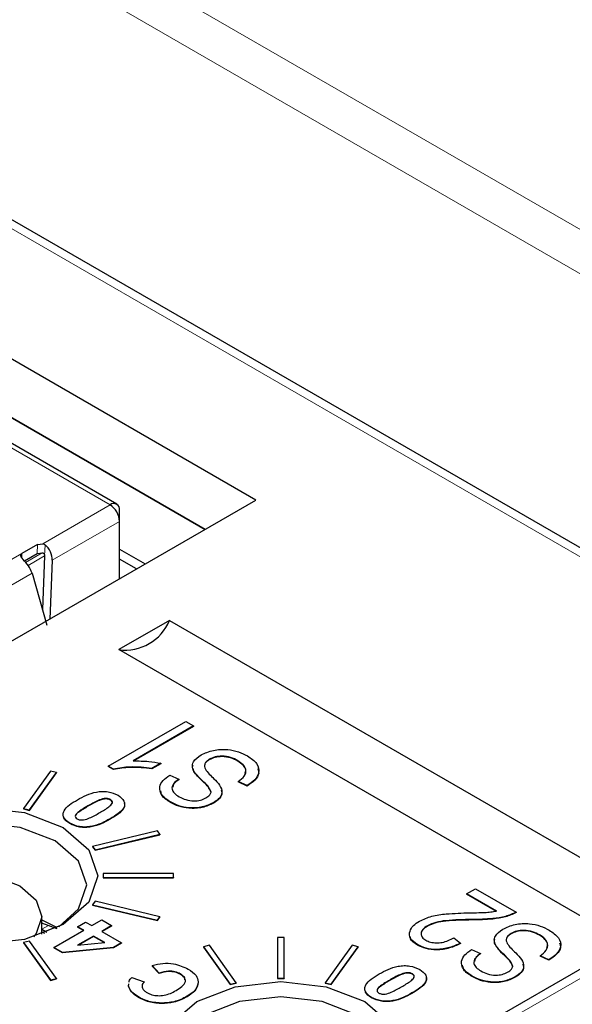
# Paper-space layout 'Blatt2' of a CAD drawing. Header units: millimetres. Extents: x 5 to 418, y 2 to 292.
# Tile 43 of 76: x 127.47 to 131.56, y 200.06 to 207.35. Entities that reach past the tile are written whole.
import ezdxf

# ---------------------------------------------------------------- set-up
doc = ezdxf.new("R2010")
doc.units = ezdxf.units.MM

psp = doc.layouts.new('Blatt2')

# ---------------------------------------------------------------- linework, layer by layer
at = {"color": 7, "linetype": 'Continuous', "lineweight": 18}
for p, q in [((103.4687, 222.0467), (134.2985, 204.249)), ((134.1559, 204.0047), (103.3285, 221.801)), ((134.4086, 201.7612), (101.5106, 220.7527)), ((126.1884, 204.8828), (128.1339, 203.7597)), ((127.6352, 203.4718), (128.1339, 203.7597)), ((127.7061, 203.3494), (128.2047, 203.6372)), ((127.5937, 203.3988), (127.5965, 203.4658)), ((127.6496, 203.3821), (127.653, 203.4641)), ((126.8625, 203.042), (127.4821, 203.3997)), ((127.4821, 203.3997), (127.4821, 203.3657)), ((127.6323, 203.4048), (127.5089, 203.3335)), ((127.5268, 203.3112), (127.6496, 203.3821)), ((127.0004, 202.9318), (127.5574, 203.2534)), ((134.1523, 201.7181), (124.6003, 196.2039)), ((128.8297, 201.7064), (128.8297, 201.7031)), ((127.9706, 201.531), (127.9706, 201.5277)), ((128.1351, 201.4351), (128.1351, 201.4319)), ((130.8156, 200.6889), (130.8156, 200.6856)), ((127.678, 200.6452), (127.6297, 200.6173)), ((131.0641, 200.4165), (131.0641, 200.4132)), ((130.205, 200.2411), (130.205, 200.2378)), ((130.3696, 200.1452), (130.3696, 200.142))]:
    psp.add_line(p, q, dxfattribs=at)
at = {"color": 7, "linetype": 'Continuous', "lineweight": 25}
for p, q in [((134.4086, 201.8288), (101.6106, 220.7627)), ((129.2143, 203.7955), (119.9653, 209.1348)), ((128.8376, 203.5781), (119.9653, 208.6999)), ((119.9653, 208.6999), (128.8376, 203.5781)), ((128.1839, 203.7646), (126.2412, 204.8862)), ((124.406, 201.0197), (129.2143, 203.7955)), ((128.2047, 203.6372), (128.2047, 203.7189)), ((128.2047, 203.2126), (128.2047, 203.6372)), ((127.5965, 203.4658), (127.4821, 203.3997)), ((127.5965, 203.4658), (127.6352, 203.4718)), ((128.2047, 203.4311), (128.3939, 203.3219)), ((127.4999, 203.3447), (127.5937, 203.3988)), ((127.5937, 203.3988), (127.6323, 203.4048)), ((127.6496, 203.3821), (127.6328, 202.9859)), ((128.3302, 203.2851), (128.2047, 203.3576)), ((127.7061, 203.3494), (127.6878, 202.9142)), ((127.5574, 203.2534), (127.6659, 202.8688)), ((128.5742, 202.9035), (128.2001, 202.6875)), ((128.5742, 202.9035), (132.3313, 200.7346)), ((131.9571, 200.5186), (128.2001, 202.6875)), ((128.1209, 201.8253), (128.694, 202.1561)), ((128.7527, 202.1222), (128.3046, 201.8635)), ((128.7527, 202.1189), (128.31, 201.8633)), ((128.694, 202.1561), (128.7527, 202.1222)), ((128.7527, 202.1222), (128.7527, 202.1189)), ((128.159, 201.8033), (128.1209, 201.8253)), ((128.1209, 201.8253), (128.1209, 201.822)), ((128.5103, 201.8465), (128.4442, 201.8083)), ((128.5103, 201.8432), (128.4442, 201.8051)), ((128.5103, 201.8465), (128.5103, 201.8432)), ((128.8689, 201.8754), (128.8689, 201.8721)), ((129.0801, 201.8653), (129.0801, 201.862)), ((127.6926, 201.7881), (127.4936, 201.5108)), ((127.5379, 201.5002), (127.7369, 201.7775)), ((127.5379, 201.4969), (127.7369, 201.7743)), ((127.7369, 201.7775), (127.6926, 201.7881)), ((127.7369, 201.7775), (127.7369, 201.7743)), ((128.159, 201.8), (128.1209, 201.822)), ((128.159, 201.8033), (128.159, 201.8)), ((128.4442, 201.8083), (128.4442, 201.8051)), ((128.5764, 201.7574), (128.6425, 201.7277)), ((128.7605, 201.78), (128.7605, 201.7767)), ((134.0522, 201.728), (124.5028, 196.2152)), ((128.6425, 201.7277), (128.6425, 201.7245)), ((129.1495, 201.6811), (129.0833, 201.7108)), ((129.0833, 201.7108), (129.0833, 201.7075)), ((129.1495, 201.6778), (129.0833, 201.7075)), ((129.1495, 201.6811), (129.1495, 201.6778)), ((128.138, 201.5773), (128.138, 201.574)), ((128.5812, 201.5596), (128.5812, 201.5563)), ((128.9004, 201.5543), (128.9004, 201.551)), ((127.4936, 201.5108), (127.4936, 201.5075)), ((127.4936, 201.5108), (127.5379, 201.5002)), ((127.4936, 201.5075), (127.5379, 201.4969)), ((127.5379, 201.5002), (127.5379, 201.4969)), ((127.8351, 201.4023), (127.8351, 201.399)), ((128.4849, 201.3457), (128.0045, 201.2309)), ((128.0228, 201.2053), (128.5033, 201.3201)), ((128.0228, 201.202), (128.5033, 201.3169)), ((128.5033, 201.3201), (128.4849, 201.3457)), ((128.5033, 201.3201), (128.5033, 201.3169)), ((128.0045, 201.2309), (128.0228, 201.2053)), ((128.0045, 201.2309), (128.0045, 201.2276)), ((128.0045, 201.2276), (128.0228, 201.202)), ((128.0228, 201.2053), (128.0228, 201.202)), ((128.0837, 201.0287), (128.0837, 201.001)), ((128.6037, 201.0287), (128.0837, 201.0287)), ((128.6037, 201.001), (128.6037, 201.0287)), ((128.0837, 201.001), (128.0837, 200.9977)), ((128.0837, 201.001), (128.6037, 201.001)), ((128.0837, 200.9977), (128.6037, 200.9977)), ((128.6037, 201.001), (128.6037, 200.9977)), ((130.7742, 200.8789), (130.8403, 200.9171)), ((130.9945, 200.7517), (130.7742, 200.8789)), ((130.7742, 200.8789), (130.7742, 200.8756)), ((130.8403, 200.9171), (131.1415, 200.7432)), ((128.0228, 200.8244), (128.0045, 200.7988)), ((128.5033, 200.7095), (128.0228, 200.8244)), ((130.9945, 200.7484), (130.7742, 200.8756)), ((128.0045, 200.7988), (128.4849, 200.6839)), ((128.0045, 200.7988), (128.0045, 200.7955)), ((128.0045, 200.7955), (128.4849, 200.6806)), ((131.1415, 200.7432), (131.1415, 200.7399)), ((127.6297, 200.5806), (127.6297, 200.7092)), ((127.7425, 200.6202), (127.6297, 200.6612)), ((127.8932, 200.6359), (127.9529, 200.6703)), ((127.9529, 200.6703), (127.9988, 200.6438)), ((127.9988, 200.6438), (128.0723, 200.6862)), ((128.0723, 200.6862), (128.1457, 200.6438)), ((128.4849, 200.6839), (128.5033, 200.7095)), ((128.4849, 200.6806), (128.5033, 200.7062)), ((128.4849, 200.6839), (128.4849, 200.6806)), ((128.5033, 200.7095), (128.5033, 200.7062)), ((127.6649, 200.594), (127.6297, 200.6143)), ((127.6297, 200.598), (127.648, 200.5874)), ((127.7187, 200.4821), (127.9391, 200.6094)), ((127.9391, 200.6094), (127.8932, 200.6359)), ((127.8932, 200.6359), (127.8932, 200.6326)), ((127.9363, 200.6077), (127.8932, 200.6326)), ((128.1457, 200.6438), (128.0723, 200.6014)), ((128.0723, 200.6014), (128.2192, 200.5166)), ((128.1457, 200.6406), (128.0751, 200.5998)), ((128.1457, 200.6438), (128.1457, 200.6406)), ((130.4834, 200.6432), (130.4834, 200.6399)), ((127.5379, 200.5294), (127.4936, 200.5188)), ((127.4936, 200.5188), (127.6926, 200.2415)), ((127.4936, 200.5188), (127.4936, 200.5156)), ((127.4936, 200.5156), (127.6926, 200.2382)), ((127.7369, 200.2521), (127.5379, 200.5294)), ((128.0126, 200.567), (127.8938, 200.4984)), ((127.8938, 200.4984), (128.095, 200.5194)), ((128.0126, 200.5637), (127.9007, 200.4991)), ((128.095, 200.5194), (128.0126, 200.567)), ((128.0126, 200.567), (128.0126, 200.5637)), ((128.0902, 200.5189), (128.0126, 200.5637)), ((128.2192, 200.5166), (128.1597, 200.4823)), ((128.2192, 200.5133), (128.1597, 200.479)), ((128.2192, 200.5166), (128.2192, 200.5133)), ((129.3741, 200.5562), (129.3741, 200.256)), ((129.4221, 200.5562), (129.3741, 200.5562)), ((129.4221, 200.256), (129.4221, 200.5562)), ((130.6786, 200.5523), (130.7301, 200.5142)), ((130.7301, 200.5142), (130.7301, 200.5109)), ((131.1034, 200.5855), (131.1034, 200.5822)), ((131.3146, 200.5754), (131.3146, 200.5721)), ((127.7826, 200.4452), (127.7187, 200.4821)), ((127.7187, 200.4821), (127.7187, 200.4789)), ((127.7826, 200.442), (127.7187, 200.4789)), ((128.1597, 200.4823), (127.7826, 200.4452)), ((128.1597, 200.479), (127.7826, 200.442)), ((127.7826, 200.4452), (127.7826, 200.442)), ((128.1597, 200.4823), (128.1597, 200.479)), ((128.8692, 200.4982), (128.8249, 200.4876)), ((128.8249, 200.4876), (129.0239, 200.2103)), ((128.8249, 200.4876), (128.8249, 200.4843)), ((128.8249, 200.4843), (129.0239, 200.207)), ((129.0682, 200.2209), (128.8692, 200.4982)), ((129.927, 200.4982), (129.728, 200.2209)), ((129.7724, 200.2103), (129.9714, 200.4876)), ((129.7724, 200.207), (129.9714, 200.4843)), ((129.9714, 200.4876), (129.927, 200.4982)), ((129.9714, 200.4876), (129.9714, 200.4843)), ((130.4105, 200.5035), (130.4105, 200.5003)), ((130.8109, 200.4675), (130.877, 200.4378)), ((130.995, 200.49), (130.995, 200.4868)), ((130.877, 200.4378), (130.877, 200.4345)), ((131.3839, 200.3912), (131.3178, 200.4208)), ((131.3178, 200.4208), (131.3178, 200.4176)), ((131.3839, 200.3879), (131.3178, 200.4176)), ((131.3839, 200.3912), (131.3839, 200.3879)), ((128.4976, 200.2922), (128.4471, 200.3479)), ((128.4471, 200.3479), (128.4471, 200.3446)), ((128.4976, 200.289), (128.4471, 200.3446)), ((127.6926, 200.2415), (127.7369, 200.2521)), ((127.6926, 200.2382), (127.7369, 200.2488)), ((127.6926, 200.2415), (127.6926, 200.2382)), ((127.7369, 200.2521), (127.7369, 200.2488)), ((128.2956, 200.2604), (128.3874, 200.2286)), ((128.3874, 200.2286), (128.3874, 200.2254)), ((128.4976, 200.2922), (128.4976, 200.289)), ((128.654, 200.2868), (128.654, 200.2835)), ((128.7877, 200.2285), (128.7877, 200.2252)), ((129.3741, 200.256), (129.3741, 200.2527)), ((129.3741, 200.256), (129.4221, 200.256)), ((129.3741, 200.2527), (129.4221, 200.2527)), ((129.4221, 200.256), (129.4221, 200.2527)), ((130.3725, 200.2874), (130.3725, 200.2841)), ((130.8157, 200.2696), (130.8157, 200.2664)), ((131.1348, 200.2643), (131.1348, 200.2611)), ((128.2714, 200.1953), (128.2736, 200.2117)), ((128.2714, 200.192), (128.2736, 200.2084)), ((128.2714, 200.1953), (128.2714, 200.192)), ((129.0239, 200.2103), (129.0682, 200.2209)), ((129.0239, 200.207), (129.0682, 200.2176)), ((129.0239, 200.2103), (129.0239, 200.207)), ((129.0682, 200.2209), (129.0682, 200.2176)), ((129.728, 200.2209), (129.7724, 200.2103)), ((129.728, 200.2209), (129.728, 200.2176)), ((129.728, 200.2176), (129.7724, 200.207)), ((129.7724, 200.2103), (129.7724, 200.207)), ((128.3445, 200.1156), (128.3445, 200.1123)), ((128.705, 200.1204), (128.705, 200.1171)), ((130.0696, 200.1123), (130.0696, 200.1091)), ((128.5118, 200.0698), (128.5118, 200.0666))]:
    psp.add_line(p, q, dxfattribs=at)
at = {"color": 7, "linetype": 'Continuous', "lineweight": 25, "flags": 128}
for points in [[(126.5414, 201.3708), (126.8269, 201.4809), (127.1637, 201.5196), (127.5004, 201.4809), (127.7859, 201.3708), (127.9767, 201.206), (128.0437, 201.0115), (127.9767, 200.8171), (127.7859, 200.6523), (127.5004, 200.5422), (127.1637, 200.5035), (126.8269, 200.5422), (126.5414, 200.6523), (126.3507, 200.8171), (126.2837, 201.0115), (126.3507, 201.206), (126.5414, 201.3708)], [(127.7558, 200.6358), (127.9015, 200.7686), (127.9623, 200.9451), (127.9015, 201.1215), (127.7284, 201.271), (127.4693, 201.371), (127.1637, 201.4061), (126.8581, 201.371), (126.599, 201.271)], [(126.5122, 200.6784), (126.5097, 200.7092), (126.5523, 200.8329), (126.6737, 200.9377), (126.8554, 201.0078), (127.0697, 201.0324), (127.284, 201.0078), (127.4657, 200.9377), (127.5871, 200.8329), (127.6297, 200.7092), (127.5871, 200.5854), (127.5664, 200.5598)], [(127.6297, 200.6877), (127.719, 200.6434), (127.7399, 200.6309)], [(128.7759, 200.0808), (129.0614, 200.191), (129.3981, 200.2296), (129.7349, 200.191), (130.0204, 200.0808), (130.2112, 199.916), (130.2781, 199.7216), (130.2112, 199.5272), (130.1873, 199.4969)], [(129.7875, 199.266), (129.7349, 199.2523), (129.3981, 199.2136), (129.0614, 199.2523), (128.7759, 199.3624), (128.5851, 199.5272), (128.5181, 199.7216), (128.5851, 199.916), (128.7759, 200.0808)], [(130.12, 199.458), (130.1359, 199.4787), (130.1967, 199.6551), (130.1359, 199.8316), (129.9628, 199.9811), (129.7037, 200.0811), (129.3981, 200.1161), (129.0925, 200.0811), (128.8335, 199.9811)]]:
    psp.add_lwpolyline(points, dxfattribs=at)
at = {"color": 7, "linetype": 'Continuous', "lineweight": 25}
for centre, radius, start, end in [((128.1615, 203.7258), 0.0437, 350.78596, 129.20329), ((128.0511, 203.6302), 0.1537, 2.60548, 57.39452), ((128.2457, 203.0404), 0.3559, 262.62246, 337.37216)]:
    psp.add_arc(centre, radius, start, end, dxfattribs=at)
psp.add_ellipse((127.6354, 203.3903), major_axis=(-0.046, 0.0889), ratio=0.605449, start_param=3.95468, end_param=5.324118, dxfattribs=at)
for points, knots in [([(127.6352, 203.4718), (127.6391, 203.4709), (127.6458, 203.4693), (127.651, 203.4656), (127.653, 203.4641)], [0, 0, 0, 0, 0.593525, 1, 1, 1, 1]), ([(127.4915, 203.355), (127.4902, 203.3564), (127.4875, 203.3591), (127.4839, 203.3633), (127.4807, 203.3675), (127.4784, 203.3709), (127.4764, 203.3743), (127.4751, 203.3771), (127.4733, 203.3818), (127.4726, 203.3878), (127.4753, 203.3948), (127.48, 203.3982), (127.4821, 203.3997)], [0, 0, 0, 0, 0.086514, 0.173028, 0.259544, 0.346069, 0.389296, 0.475848, 0.519081, 0.693571, 0.869131, 1, 1, 1, 1]), ([(127.6323, 203.4048), (127.6344, 203.4043), (127.6385, 203.4033), (127.6436, 203.3992), (127.6472, 203.394), (127.6494, 203.3879), (127.6495, 203.3841), (127.6496, 203.3821)], [0, 0, 0, 0, 0.201373, 0.403431, 0.59339, 0.787945, 1, 1, 1, 1]), ([(127.5574, 203.2534), (127.5487, 203.2725), (127.5313, 203.3107), (127.5048, 203.3402), (127.4915, 203.355)], [0, 0, 0, 0, 0.5, 1, 1, 1, 1]), ([(128.7605, 201.78), (128.7539, 201.7925), (128.7407, 201.8174), (128.7492, 201.8655), (128.786, 201.8921), (128.8084, 201.9083)], [0, 0, 0, 0, 0.280966, 0.561401, 1, 1, 1, 1]), ([(128.8084, 201.9083), (128.837, 201.9212), (128.8943, 201.9471), (128.9993, 201.9523), (129.0878, 201.9334), (129.1301, 201.9115), (129.1513, 201.9006)], [0, 0, 0, 0, 0.279546, 0.558773, 0.779039, 1, 1, 1, 1]), ([(129.0801, 201.8653), (129.0634, 201.8739), (129.0299, 201.8911), (128.968, 201.9011), (128.9096, 201.8951), (128.8825, 201.8819), (128.8689, 201.8754)], [0, 0, 0, 0, 0.28085, 0.559959, 0.779767, 1, 1, 1, 1]), ([(129.1513, 201.9006), (129.1773, 201.8827), (129.2293, 201.8471), (129.2433, 201.7801), (129.2105, 201.7228), (129.1698, 201.695), (129.1495, 201.6811)], [0, 0, 0, 0, 0.280063, 0.558927, 0.779176, 1, 1, 1, 1]), ([(128.3046, 201.8635), (128.3438, 201.8633), (128.4138, 201.8632), (128.4808, 201.8516), (128.5103, 201.8465)], [0, 0, 0, 0, 0.559755, 1, 1, 1, 1]), ([(128.7605, 201.7767), (128.7529, 201.7893), (128.7416, 201.8078), (128.7469, 201.8268), (128.7486, 201.833)], [0, 0, 0, 0, 0.679824, 1, 1, 1, 1]), ([(128.8689, 201.8754), (128.8613, 201.8704), (128.8461, 201.8605), (128.8334, 201.8417), (128.8316, 201.8216), (128.8494, 201.7831), (128.8793, 201.7547), (128.9032, 201.732)], [0, 0, 0, 0, 0.124972, 0.249815, 0.374598, 0.499572, 1, 1, 1, 1]), ([(128.8689, 201.8721), (128.8615, 201.8671), (128.8467, 201.8572), (128.8354, 201.8437), (128.835, 201.836), (128.8349, 201.8348)], [0, 0, 0, 0, 0.460631, 0.920786, 1, 1, 1, 1]), ([(129.0801, 201.862), (129.0634, 201.8707), (129.0299, 201.8879), (128.968, 201.8978), (128.9096, 201.8918), (128.8825, 201.8787), (128.8689, 201.8721)], [0, 0, 0, 0, 0.28085, 0.559959, 0.779767, 1, 1, 1, 1]), ([(129.0833, 201.7108), (129.1006, 201.7237), (129.1349, 201.7494), (129.1452, 201.7959), (129.1231, 201.8363), (129.0945, 201.8556), (129.0801, 201.8653)], [0, 0, 0, 0, 0.280743, 0.559143, 0.77941, 1, 1, 1, 1]), ([(129.1336, 201.7714), (129.1365, 201.7795), (129.1439, 201.8), (129.1222, 201.8331), (129.0942, 201.8524), (129.0801, 201.862)], [0, 0, 0, 0, 0.243302, 0.621373, 1, 1, 1, 1]), ([(128.4442, 201.8083), (128.3903, 201.8143), (128.2942, 201.8251), (128.2003, 201.8099), (128.159, 201.8033)], [0, 0, 0, 0, 0.560204, 1, 1, 1, 1]), ([(128.4442, 201.8051), (128.3903, 201.8111), (128.2942, 201.8218), (128.2003, 201.8067), (128.159, 201.8)], [0, 0, 0, 0, 0.560204, 1, 1, 1, 1]), ([(128.5812, 201.5596), (128.5578, 201.5755), (128.511, 201.6074), (128.4945, 201.6674), (128.5221, 201.7196), (128.5583, 201.7448), (128.5764, 201.7574)], [0, 0, 0, 0, 0.2801553, 0.5590638, 0.7792847, 1, 1, 1, 1]), ([(128.8297, 201.7064), (128.8154, 201.7197), (128.79, 201.7435), (128.7695, 201.7688), (128.7605, 201.78)], [0, 0, 0, 0, 0.56013, 1, 1, 1, 1]), ([(128.8297, 201.7031), (128.8154, 201.7165), (128.79, 201.7402), (128.7695, 201.7656), (128.7605, 201.7767)], [0, 0, 0, 0, 0.56013, 1, 1, 1, 1]), ([(129.2266, 201.8071), (129.2308, 201.7957), (129.2415, 201.7663), (129.2092, 201.7194), (129.1694, 201.6917), (129.1495, 201.6778)], [0, 0, 0, 0, 0.2422361, 0.6206235, 1, 1, 1, 1]), ([(128.6425, 201.7277), (128.6282, 201.7169), (128.5995, 201.6954), (128.5874, 201.6564), (128.6084, 201.6227), (128.6331, 201.6068), (128.6454, 201.5988)], [0, 0, 0, 0, 0.280757, 0.5593, 0.779211, 1, 1, 1, 1]), ([(128.6425, 201.7245), (128.6269, 201.7138), (128.6029, 201.6974), (128.5997, 201.6764), (128.5986, 201.6692)], [0, 0, 0, 0, 0.65322, 1, 1, 1, 1]), ([(128.8819, 201.6328), (128.8759, 201.6474), (128.8651, 201.6736), (128.8405, 201.6963), (128.8297, 201.7064)], [0, 0, 0, 0, 0.557866, 1, 1, 1, 1]), ([(128.8819, 201.6295), (128.8759, 201.6441), (128.8651, 201.6703), (128.8405, 201.6931), (128.8297, 201.7031)], [0, 0, 0, 0, 0.557866, 1, 1, 1, 1]), ([(128.9032, 201.732), (128.9186, 201.7162), (128.9493, 201.6846), (128.9688, 201.634), (128.9486, 201.5871), (128.9165, 201.5652), (128.9004, 201.5543)], [0, 0, 0, 0, 0.281142, 0.560056, 0.779862, 1, 1, 1, 1]), ([(127.8925, 201.576), (127.9358, 201.5998), (127.9899, 201.6296), (128.076, 201.6384), (128.1346, 201.6351), (128.1697, 201.6195), (128.193, 201.6092)], [0, 0, 0, 0, 0.4997, 0.625239, 0.750888, 1, 1, 1, 1]), ([(128.193, 201.6092), (128.211, 201.5957), (128.2382, 201.5754), (128.2443, 201.5414), (128.2287, 201.4914), (128.1767, 201.4602), (128.1351, 201.4351)], [0, 0, 0, 0, 0.249108, 0.37474, 0.500242, 1, 1, 1, 1]), ([(128.5812, 201.5563), (128.5559, 201.5721), (128.5166, 201.5966), (128.5118, 201.6293), (128.5101, 201.6409)], [0, 0, 0, 0, 0.64375, 1, 1, 1, 1]), ([(128.843, 201.589), (128.8542, 201.5961), (128.8742, 201.6087), (128.8795, 201.6254), (128.8819, 201.6328)], [0, 0, 0, 0, 0.5603736, 1, 1, 1, 1]), ([(128.9556, 201.6473), (128.9584, 201.6405), (128.9672, 201.6198), (128.9476, 201.5837), (128.9161, 201.5619), (128.9004, 201.551)], [0, 0, 0, 0, 0.196308, 0.597851, 1, 1, 1, 1]), ([(127.8351, 201.4023), (127.8171, 201.4157), (127.79, 201.436), (127.7842, 201.4699), (127.7995, 201.5197), (127.8512, 201.551), (127.8925, 201.576)], [0, 0, 0, 0, 0.249123, 0.374778, 0.500308, 1, 1, 1, 1]), ([(128.138, 201.5773), (128.131, 201.5802), (128.117, 201.5861), (128.0813, 201.5846), (128.031, 201.5652), (127.9948, 201.5447), (127.9706, 201.531)], [0, 0, 0, 0, 0.124043, 0.248741, 0.497969, 1, 1, 1, 1]), ([(128.138, 201.574), (128.131, 201.577), (128.117, 201.5828), (128.0813, 201.5814), (128.031, 201.5619), (127.9948, 201.5414), (127.9706, 201.5277)], [0, 0, 0, 0, 0.124043, 0.248741, 0.497969, 1, 1, 1, 1]), ([(128.0578, 201.4806), (128.0816, 201.4945), (128.1172, 201.5154), (128.1506, 201.5445), (128.1531, 201.5651), (128.143, 201.5732), (128.138, 201.5773)], [0, 0, 0, 0, 0.502065, 0.751302, 0.876019, 1, 1, 1, 1]), ([(128.2392, 201.5531), (128.2406, 201.5482), (128.2444, 201.5349), (128.227, 201.488), (128.176, 201.4568), (128.1351, 201.4319)], [0, 0, 0, 0, 0.107347, 0.286519, 1, 1, 1, 1]), ([(128.1498, 201.5475), (128.1509, 201.5523), (128.1532, 201.562), (128.1432, 201.5699), (128.138, 201.574)], [0, 0, 0, 0, 0.487492, 1, 1, 1, 1]), ([(128.9004, 201.5543), (128.874, 201.5419), (128.8215, 201.5172), (128.7236, 201.5125), (128.6407, 201.5291), (128.6011, 201.5494), (128.5812, 201.5596)], [0, 0, 0, 0, 0.2796966, 0.5588536, 0.7791302, 1, 1, 1, 1]), ([(128.9004, 201.551), (128.874, 201.5386), (128.8215, 201.5139), (128.7236, 201.5092), (128.6407, 201.5258), (128.6011, 201.5461), (128.5812, 201.5563)], [0, 0, 0, 0, 0.2796966, 0.5588536, 0.7791302, 1, 1, 1, 1]), ([(128.6454, 201.5988), (128.661, 201.5907), (128.6922, 201.5745), (128.7501, 201.5647), (128.8048, 201.5706), (128.8302, 201.5828), (128.843, 201.589)], [0, 0, 0, 0, 0.280929, 0.559977, 0.779752, 1, 1, 1, 1]), ([(127.9706, 201.531), (127.9468, 201.517), (127.9112, 201.4961), (127.8775, 201.467), (127.8748, 201.4463), (127.885, 201.4382), (127.8901, 201.4341)], [0, 0, 0, 0, 0.502031, 0.751264, 0.875969, 1, 1, 1, 1]), ([(127.9706, 201.5277), (127.9481, 201.5137), (127.9145, 201.4927), (127.8784, 201.4678), (127.8782, 201.4578), (127.8782, 201.4576)], [0, 0, 0, 0, 0.6637389, 0.9932522, 1, 1, 1, 1]), ([(127.8901, 201.4341), (127.8971, 201.4312), (127.9112, 201.4254), (127.947, 201.427), (127.9975, 201.4463), (128.0336, 201.4669), (128.0578, 201.4806)], [0, 0, 0, 0, 0.123975, 0.24873, 0.497985, 1, 1, 1, 1]), ([(127.8351, 201.399), (127.8157, 201.4123), (127.7924, 201.4283), (127.7896, 201.4483), (127.7891, 201.4517)], [0, 0, 0, 0, 0.831427, 1, 1, 1, 1]), ([(128.1351, 201.4351), (128.0919, 201.4114), (128.0379, 201.3817), (127.9519, 201.373), (127.8933, 201.3763), (127.8584, 201.3919), (127.8351, 201.4023)], [0, 0, 0, 0, 0.499665, 0.625209, 0.750865, 1, 1, 1, 1]), ([(128.1351, 201.4319), (128.0919, 201.4081), (128.0379, 201.3784), (127.9519, 201.3698), (127.8933, 201.3731), (127.8584, 201.3886), (127.8351, 201.399)], [0, 0, 0, 0, 0.499665, 0.625209, 0.750865, 1, 1, 1, 1]), ([(130.4258, 200.6778), (130.4548, 200.6912), (130.5131, 200.7182), (130.645, 200.7342), (130.7395, 200.737), (130.7973, 200.7387)], [0, 0, 0, 0, 0.279141, 0.559078, 1, 1, 1, 1]), ([(130.7973, 200.7387), (130.8199, 200.7391), (130.8571, 200.7399), (130.9088, 200.7415), (130.9526, 200.7442), (130.9806, 200.7492), (130.9945, 200.7517)], [0, 0, 0, 0, 0.340053, 0.560075, 0.780078, 1, 1, 1, 1]), ([(131.1415, 200.7432), (131.1157, 200.7317), (131.064, 200.7087), (130.9497, 200.6918), (130.8665, 200.69), (130.8156, 200.6889)], [0, 0, 0, 0, 0.278998, 0.559153, 1, 1, 1, 1]), ([(131.1415, 200.7399), (131.1157, 200.7284), (131.064, 200.7054), (130.9497, 200.6886), (130.8665, 200.6867), (130.8156, 200.6856)], [0, 0, 0, 0, 0.278998, 0.559153, 1, 1, 1, 1]), ([(130.4105, 200.5035), (130.3898, 200.5179), (130.3483, 200.5465), (130.3491, 200.6004), (130.3768, 200.6449), (130.4095, 200.6668), (130.4258, 200.6778)], [0, 0, 0, 0, 0.279693, 0.558261, 0.779102, 1, 1, 1, 1]), ([(130.8156, 200.6889), (130.7503, 200.6883), (130.6594, 200.6874), (130.545, 200.6701), (130.5039, 200.6522), (130.4834, 200.6432)], [0, 0, 0, 0, 0.560605, 0.780638, 1, 1, 1, 1]), ([(130.8156, 200.6856), (130.7503, 200.685), (130.6594, 200.6842), (130.545, 200.6669), (130.5039, 200.6489), (130.4834, 200.6399)], [0, 0, 0, 0, 0.560605, 0.780638, 1, 1, 1, 1]), ([(131.0429, 200.6184), (131.0715, 200.6313), (131.1287, 200.6571), (131.2338, 200.6624), (131.3222, 200.6435), (131.3646, 200.6216), (131.3858, 200.6106)], [0, 0, 0, 0, 0.279546, 0.558773, 0.779039, 1, 1, 1, 1]), ([(130.4834, 200.6399), (130.4709, 200.6314), (130.4461, 200.6144), (130.4335, 200.5885), (130.4389, 200.575), (130.4399, 200.5723)], [0, 0, 0, 0, 0.446056, 0.890667, 1, 1, 1, 1]), ([(130.4834, 200.6432), (130.4706, 200.6346), (130.4451, 200.6175), (130.4341, 200.586), (130.4422, 200.5568), (130.4617, 200.5431), (130.4714, 200.5362)], [0, 0, 0, 0, 0.280425, 0.559943, 0.779929, 1, 1, 1, 1]), ([(130.995, 200.49), (130.9884, 200.5025), (130.9752, 200.5275), (130.9836, 200.5755), (131.0204, 200.6022), (131.0429, 200.6184)], [0, 0, 0, 0, 0.280966, 0.561401, 1, 1, 1, 1]), ([(131.3146, 200.5754), (131.2978, 200.584), (131.2644, 200.6012), (131.2024, 200.6112), (131.144, 200.6051), (131.1169, 200.592), (131.1034, 200.5855)], [0, 0, 0, 0, 0.28085, 0.559959, 0.779767, 1, 1, 1, 1]), ([(131.3146, 200.5721), (131.2978, 200.5807), (131.2644, 200.5979), (131.2024, 200.6079), (131.144, 200.6019), (131.1169, 200.5888), (131.1034, 200.5822)], [0, 0, 0, 0, 0.28085, 0.559959, 0.779767, 1, 1, 1, 1]), ([(131.3858, 200.6106), (131.4118, 200.5928), (131.4637, 200.5572), (131.4778, 200.4902), (131.445, 200.4328), (131.4043, 200.4051), (131.3839, 200.3912)], [0, 0, 0, 0, 0.280063, 0.558927, 0.779176, 1, 1, 1, 1]), ([(130.4105, 200.5003), (130.3871, 200.5143), (130.3568, 200.5324), (130.3575, 200.5563), (130.3577, 200.5617)], [0, 0, 0, 0, 0.773583, 1, 1, 1, 1]), ([(130.7301, 200.5142), (130.7037, 200.5022), (130.651, 200.4783), (130.5583, 200.4635), (130.471, 200.4738), (130.4307, 200.4936), (130.4105, 200.5035)], [0, 0, 0, 0, 0.28092, 0.560105, 0.779774, 1, 1, 1, 1]), ([(130.4714, 200.5362), (130.4828, 200.5308), (130.5054, 200.5198), (130.5498, 200.5148), (130.614, 200.5199), (130.652, 200.5389), (130.6786, 200.5523)], [0, 0, 0, 0, 0.186999, 0.373859, 0.561031, 1, 1, 1, 1]), ([(130.995, 200.4868), (130.9873, 200.4993), (130.976, 200.5178), (130.9814, 200.5369), (130.9831, 200.543)], [0, 0, 0, 0, 0.679824, 1, 1, 1, 1]), ([(131.1034, 200.5855), (131.0958, 200.5805), (131.0805, 200.5706), (131.0679, 200.5518), (131.066, 200.5317), (131.0838, 200.4932), (131.1137, 200.4648), (131.1377, 200.4421)], [0, 0, 0, 0, 0.124972, 0.249815, 0.374598, 0.499572, 1, 1, 1, 1]), ([(131.1034, 200.5822), (131.0959, 200.5772), (131.0811, 200.5673), (131.0699, 200.5538), (131.0694, 200.546), (131.0694, 200.5449)], [0, 0, 0, 0, 0.460631, 0.920786, 1, 1, 1, 1]), ([(131.3178, 200.4208), (131.335, 200.4338), (131.3693, 200.4595), (131.3796, 200.506), (131.3576, 200.5464), (131.3289, 200.5657), (131.3146, 200.5754)], [0, 0, 0, 0, 0.280743, 0.559143, 0.77941, 1, 1, 1, 1]), ([(131.368, 200.4815), (131.3709, 200.4896), (131.3784, 200.5101), (131.3567, 200.5432), (131.3286, 200.5625), (131.3146, 200.5721)], [0, 0, 0, 0, 0.243302, 0.621373, 1, 1, 1, 1]), ([(131.461, 200.5172), (131.4652, 200.5057), (131.476, 200.4764), (131.4436, 200.4294), (131.4038, 200.4018), (131.3839, 200.3879)], [0, 0, 0, 0, 0.242236, 0.620624, 1, 1, 1, 1]), ([(130.7301, 200.5109), (130.7037, 200.4989), (130.651, 200.4751), (130.5583, 200.4602), (130.471, 200.4705), (130.4307, 200.4904), (130.4105, 200.5003)], [0, 0, 0, 0, 0.28092, 0.560105, 0.779774, 1, 1, 1, 1]), ([(130.8157, 200.2696), (130.7922, 200.2856), (130.7454, 200.3175), (130.729, 200.3775), (130.7566, 200.4296), (130.7928, 200.4549), (130.8109, 200.4675)], [0, 0, 0, 0, 0.280155, 0.559064, 0.779285, 1, 1, 1, 1]), ([(131.0641, 200.4165), (131.0499, 200.4298), (131.0244, 200.4536), (131.004, 200.4789), (130.995, 200.49)], [0, 0, 0, 0, 0.56013, 1, 1, 1, 1]), ([(131.0641, 200.4132), (131.0499, 200.4265), (131.0244, 200.4503), (131.004, 200.4756), (130.995, 200.4868)], [0, 0, 0, 0, 0.56013, 1, 1, 1, 1]), ([(131.1377, 200.4421), (131.1531, 200.4263), (131.1838, 200.3947), (131.2033, 200.344), (131.1831, 200.2972), (131.1509, 200.2753), (131.1348, 200.2643)], [0, 0, 0, 0, 0.281142, 0.560056, 0.779862, 1, 1, 1, 1]), ([(130.877, 200.4378), (130.8626, 200.427), (130.8339, 200.4055), (130.8219, 200.3665), (130.8428, 200.3328), (130.8675, 200.3169), (130.8799, 200.3089)], [0, 0, 0, 0, 0.280757, 0.5593, 0.779211, 1, 1, 1, 1]), ([(130.877, 200.4345), (130.8613, 200.4238), (130.8374, 200.4075), (130.8341, 200.3865), (130.833, 200.3792)], [0, 0, 0, 0, 0.65322, 1, 1, 1, 1]), ([(131.1163, 200.3429), (131.1103, 200.3575), (131.0996, 200.3836), (131.075, 200.4064), (131.0641, 200.4165)], [0, 0, 0, 0, 0.557866, 1, 1, 1, 1]), ([(131.1163, 200.3396), (131.1103, 200.3542), (131.0996, 200.3804), (131.075, 200.4031), (131.0641, 200.4132)], [0, 0, 0, 0, 0.557866, 1, 1, 1, 1]), ([(128.4471, 200.3479), (128.472, 200.3545), (128.5218, 200.3676), (128.6235, 200.3639), (128.6787, 200.3379), (128.7124, 200.322)], [0, 0, 0, 0, 0.281101, 0.560971, 1, 1, 1, 1]), ([(128.654, 200.2868), (128.6415, 200.2927), (128.6167, 200.3043), (128.5576, 200.3096), (128.5204, 200.2988), (128.4976, 200.2922)], [0, 0, 0, 0, 0.2803534, 0.560344, 1, 1, 1, 1]), ([(128.654, 200.2835), (128.6415, 200.2894), (128.6167, 200.301), (128.5576, 200.3064), (128.5204, 200.2956), (128.4976, 200.289)], [0, 0, 0, 0, 0.2803534, 0.560344, 1, 1, 1, 1]), ([(128.7124, 200.322), (128.7352, 200.3068), (128.7761, 200.2796), (128.7841, 200.2441), (128.7877, 200.2285)], [0, 0, 0, 0, 0.559952, 1, 1, 1, 1]), ([(130.127, 200.2861), (130.1702, 200.3099), (130.2243, 200.3397), (130.3105, 200.3485), (130.3691, 200.3452), (130.4041, 200.3296), (130.4274, 200.3193)], [0, 0, 0, 0, 0.4997, 0.625239, 0.750888, 1, 1, 1, 1]), ([(130.3725, 200.2874), (130.3655, 200.2903), (130.3515, 200.2962), (130.3157, 200.2947), (130.2654, 200.2753), (130.2292, 200.2548), (130.205, 200.2411)], [0, 0, 0, 0, 0.124043, 0.248741, 0.497969, 1, 1, 1, 1]), ([(130.4274, 200.3193), (130.4455, 200.3058), (130.4727, 200.2855), (130.4787, 200.2515), (130.4631, 200.2015), (130.4111, 200.1702), (130.3696, 200.1452)], [0, 0, 0, 0, 0.249108, 0.37474, 0.500242, 1, 1, 1, 1]), ([(130.8157, 200.2664), (130.7904, 200.2822), (130.7511, 200.3067), (130.7463, 200.3393), (130.7446, 200.351)], [0, 0, 0, 0, 0.64375, 1, 1, 1, 1]), ([(130.8799, 200.3089), (130.8955, 200.3008), (130.9266, 200.2846), (130.9846, 200.2747), (131.0393, 200.2807), (131.0647, 200.2929), (131.0774, 200.299)], [0, 0, 0, 0, 0.280929, 0.559977, 0.779752, 1, 1, 1, 1]), ([(131.0774, 200.299), (131.0886, 200.3061), (131.1087, 200.3188), (131.114, 200.3355), (131.1163, 200.3429)], [0, 0, 0, 0, 0.560374, 1, 1, 1, 1]), ([(131.19, 200.3574), (131.1929, 200.3506), (131.2017, 200.3299), (131.1821, 200.2938), (131.1506, 200.272), (131.1348, 200.2611)], [0, 0, 0, 0, 0.196308, 0.597851, 1, 1, 1, 1]), ([(128.2754, 200.2252), (128.2756, 200.2278), (128.2765, 200.2403), (128.2872, 200.2515), (128.2956, 200.2604)], [0, 0, 0, 0, 0.204048, 1, 1, 1, 1]), ([(128.3874, 200.2286), (128.3811, 200.2212), (128.3685, 200.2062), (128.3713, 200.1826), (128.3851, 200.1627), (128.4, 200.153), (128.4074, 200.1482)], [0, 0, 0, 0, 0.279866, 0.559178, 0.779488, 1, 1, 1, 1]), ([(128.3874, 200.2254), (128.3798, 200.218), (128.3712, 200.2096), (128.3722, 200.2004), (128.3724, 200.1994)], [0, 0, 0, 0, 0.888114, 1, 1, 1, 1]), ([(128.6225, 200.1629), (128.6382, 200.1726), (128.6695, 200.1919), (128.6968, 200.2268), (128.6886, 200.2624), (128.6655, 200.2787), (128.654, 200.2868)], [0, 0, 0, 0, 0.281342, 0.560482, 0.780059, 1, 1, 1, 1]), ([(128.6877, 200.2429), (128.6871, 200.248), (128.6852, 200.2636), (128.6666, 200.2755), (128.654, 200.2835)], [0, 0, 0, 0, 0.324906, 1, 1, 1, 1]), ([(128.7877, 200.2285), (128.7827, 200.2056), (128.7737, 200.1645), (128.7261, 200.1339), (128.705, 200.1204)], [0, 0, 0, 0, 0.558232, 1, 1, 1, 1]), ([(128.7877, 200.2252), (128.7827, 200.2023), (128.7737, 200.1612), (128.7261, 200.1306), (128.705, 200.1171)], [0, 0, 0, 0, 0.558232, 1, 1, 1, 1]), ([(130.0696, 200.1123), (130.0516, 200.1258), (130.0245, 200.1461), (130.0186, 200.18), (130.034, 200.2298), (130.0857, 200.2611), (130.127, 200.2861)], [0, 0, 0, 0, 0.2491234, 0.3747776, 0.5003084, 1, 1, 1, 1]), ([(130.205, 200.2411), (130.1812, 200.2271), (130.1456, 200.2061), (130.112, 200.1771), (130.1092, 200.1564), (130.1194, 200.1483), (130.1245, 200.1442)], [0, 0, 0, 0, 0.502031, 0.751264, 0.875969, 1, 1, 1, 1]), ([(130.205, 200.2378), (130.1826, 200.2238), (130.1489, 200.2028), (130.1129, 200.1778), (130.1126, 200.1679), (130.1126, 200.1677)], [0, 0, 0, 0, 0.663739, 0.993252, 1, 1, 1, 1]), ([(130.3725, 200.2841), (130.3655, 200.287), (130.3515, 200.2929), (130.3157, 200.2914), (130.2654, 200.272), (130.2292, 200.2515), (130.205, 200.2378)], [0, 0, 0, 0, 0.124043, 0.248741, 0.497969, 1, 1, 1, 1]), ([(130.2923, 200.1907), (130.316, 200.2046), (130.3516, 200.2255), (130.385, 200.2546), (130.3875, 200.2752), (130.3775, 200.2833), (130.3725, 200.2874)], [0, 0, 0, 0, 0.502065, 0.751302, 0.876019, 1, 1, 1, 1]), ([(130.4737, 200.2632), (130.4751, 200.2583), (130.4788, 200.245), (130.4615, 200.1981), (130.4104, 200.1669), (130.3696, 200.142)], [0, 0, 0, 0, 0.107347, 0.286519, 1, 1, 1, 1]), ([(130.3843, 200.2576), (130.3854, 200.2623), (130.3877, 200.2721), (130.3776, 200.28), (130.3725, 200.2841)], [0, 0, 0, 0, 0.487492, 1, 1, 1, 1]), ([(131.1348, 200.2643), (131.1085, 200.252), (131.0559, 200.2272), (130.958, 200.2225), (130.8751, 200.2392), (130.8355, 200.2595), (130.8157, 200.2696)], [0, 0, 0, 0, 0.2796966, 0.5588536, 0.7791302, 1, 1, 1, 1]), ([(131.1348, 200.2611), (131.1085, 200.2487), (131.0559, 200.224), (130.958, 200.2193), (130.8751, 200.2359), (130.8355, 200.2562), (130.8157, 200.2664)], [0, 0, 0, 0, 0.2796966, 0.5588536, 0.7791302, 1, 1, 1, 1]), ([(128.3445, 200.1156), (128.3245, 200.1286), (128.2887, 200.1519), (128.2767, 200.182), (128.2714, 200.1953)], [0, 0, 0, 0, 0.559998, 1, 1, 1, 1]), ([(128.3445, 200.1123), (128.3245, 200.1254), (128.2887, 200.1486), (128.2767, 200.1788), (128.2714, 200.192)], [0, 0, 0, 0, 0.559998, 1, 1, 1, 1]), ([(128.4074, 200.1482), (128.4191, 200.1424), (128.4425, 200.1308), (128.488, 200.1235), (128.5559, 200.1277), (128.595, 200.1484), (128.6225, 200.1629)], [0, 0, 0, 0, 0.187245, 0.374087, 0.560812, 1, 1, 1, 1]), ([(130.0696, 200.1091), (130.0502, 200.1224), (130.0268, 200.1384), (130.0241, 200.1584), (130.0236, 200.1617)], [0, 0, 0, 0, 0.831427, 1, 1, 1, 1]), ([(130.1245, 200.1442), (130.1316, 200.1413), (130.1457, 200.1355), (130.1814, 200.1371), (130.2319, 200.1564), (130.2681, 200.1769), (130.2923, 200.1907)], [0, 0, 0, 0, 0.123975, 0.24873, 0.497985, 1, 1, 1, 1]), ([(128.5118, 200.0698), (128.4763, 200.0733), (128.4127, 200.0796), (128.3654, 200.1046), (128.3445, 200.1156)], [0, 0, 0, 0, 0.558262, 1, 1, 1, 1]), ([(128.5118, 200.0666), (128.4763, 200.0701), (128.4127, 200.0763), (128.3654, 200.1013), (128.3445, 200.1123)], [0, 0, 0, 0, 0.558262, 1, 1, 1, 1]), ([(128.705, 200.1204), (128.6737, 200.1045), (128.6177, 200.0762), (128.5442, 200.0718), (128.5118, 200.0698)], [0, 0, 0, 0, 0.560229, 1, 1, 1, 1]), ([(128.705, 200.1171), (128.6737, 200.1013), (128.6177, 200.0729), (128.5442, 200.0685), (128.5118, 200.0666)], [0, 0, 0, 0, 0.560229, 1, 1, 1, 1]), ([(130.3696, 200.1452), (130.3264, 200.1215), (130.2723, 200.0918), (130.1863, 200.0831), (130.1278, 200.0864), (130.0928, 200.102), (130.0696, 200.1123)], [0, 0, 0, 0, 0.4996648, 0.6252095, 0.7508646, 1, 1, 1, 1]), ([(130.3696, 200.142), (130.3264, 200.1182), (130.2723, 200.0885), (130.1863, 200.0798), (130.1278, 200.0831), (130.0928, 200.0987), (130.0696, 200.1091)], [0, 0, 0, 0, 0.4996648, 0.6252095, 0.7508646, 1, 1, 1, 1])]:
    psp.add_open_spline(points, degree=3, knots=knots, dxfattribs=at)

doc.saveas('drawing.dxf')
